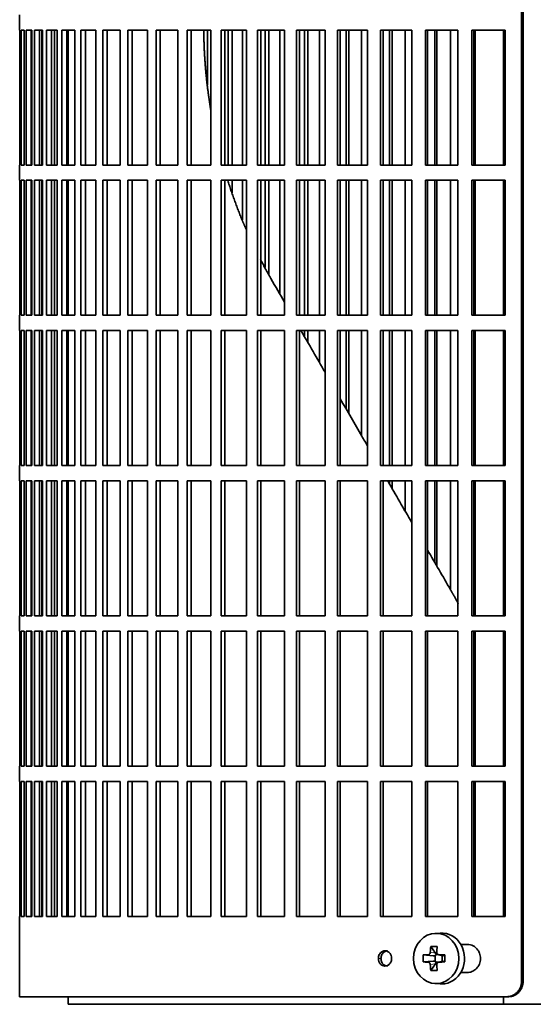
# Model space of a CAD drawing. Header units: millimetres. Extents: x 432 to 1317, y -1117 to 1316.
# Tile 12 of 26: x 439 to 540, y -10 to 183. Entities that reach past the tile are written whole.
import ezdxf

# ---------------------------------------------------------------- set-up
doc = ezdxf.new("R2010")
doc.units = ezdxf.units.MM
for name, color, linetype in [('M5X8_UNI7687', 7, 'Continuous'), ('VSI344-454_FILTR', 7, 'Continuous'), ('VSI344-454_SUPPO', 7, 'Continuous')]:
    doc.layers.add(name, color=color, linetype=linetype)

# ---------------------------------------------------------------- blocks, each defined once
blk = doc.blocks.new('SE')
at = {"layer": 'M5X8_UNI7687', "color": 7, "linetype": 'Continuous', "lineweight": 35}
for p, q in [((521.21, 4.13), (520.15, 4.06)), ((519.37, 1.48), (520.28, 0.17)), ((517.88, -0.17), (519.83, -0.32)), ((517.88, -1.55), (519.83, -1.39)), ((519.37, -3.19), (520.28, -1.89)), ((520.25, -1.42), (520.25, -0.29)), ((520.42, -0.11), (520.91, -0.11)), ((520.93, -1.61), (520.42, -1.61)), ((520.9, -0.13), (521.66, -0.33)), ((521.66, -1.39), (520.9, -1.58)), ((521.61, -0.31), (521.61, -1.4)), ((522.11, -0.17), (521.7, -0.32)), ((522.11, -1.55), (521.7, -1.39)), ((520.15, -5.78), (521.21, -5.85))]:
    blk.add_line(p, q, dxfattribs=at)
at = {"layer": 'M5X8_UNI7687', "color": 4, "linetype": 'Continuous', "lineweight": 9}
for p, q in [((519.27, 0.35), (520.28, 0.17)), ((519.83, -0.32), (518.82, -0.15)), ((518.82, -1.57), (519.83, -1.39)), ((520.28, -1.89), (519.27, -2.07)), ((521.01, -0.15), (521.7, -0.32)), ((521.7, -1.39), (521.01, -1.57))]:
    blk.add_line(p, q, dxfattribs=at)
at = {"layer": 'M5X8_UNI7687', "color": 7, "linetype": 'Continuous', "lineweight": 35}
for centre, radius, start, end in [((528.46, -0.86), 10.6, 176.2556, 183.7444), ((472.76, -0.86), 49.36, 359.1963, 0.8037)]:
    blk.add_arc(centre, radius, start, end, dxfattribs=at)
blk.add_ellipse((520.42, -0.86), major_axis=(0, -4.93), ratio=0.906308, dxfattribs=at)
for centre, major_axis, ratio, start_param, end_param in [((521.48, -0.86), (0, -5), 0.906308, 0, 3.201231), ((524.23, -0.86), (0, 10), 0.5, 1.335108, 1.449667), ((523.16, -3.92), (-8.86, 2.7), 0.529916, -1.123958, -0.974266), ((519.82, 0.18), (0.561, -0.512), 0.450112, 0.58713, 1.105331), ((523.95, -0.86), (0, 10), 0.34202, 1.335108, 1.449667), ((524.09, -1.01), (-9.99, 0.37), 0.07899, -1.011873, -0.897313), ((524.09, -0.7), (-9.99, -0.37), 0.07899, 0.897313, 1.011873), ((519.82, 0.18), (0.85, -0.111), 0.58208, 4.795805, 5.314006), ((519.82, -1.89), (0.85, 0.111), 0.58208, 0.96918, 1.487381), ((520.02, 0.14), (0.019, -0.502), 0.906042, 0.483343, 1.010141), ((520.02, -1.86), (0.019, 0.502), 0.906042, 5.273044, 5.799842), ((519.82, -1.89), (0.561, 0.512), 0.450112, 5.177855, 5.696055), ((524.09, -1.01), (-9.99, 0.37), 0.07899, -1.36869, -1.254131), ((524.09, -0.7), (-9.99, -0.37), 0.07899, 1.254131, 1.36869), ((521.7, 0.18), (0.03, 0.507), 0.355475, 3.073309, 3.29989), ((521.7, -1.89), (0.03, -0.507), 0.355475, 2.983295, 3.209876), ((524.23, -0.86), (0, -10), 0.5, -1.449667, -1.335108), ((523.16, 2.21), (-8.86, -2.7), 0.529916, 0.974266, 1.123958), ((523.95, -0.86), (0, -10), 0.34202, -1.449667, -1.335108), ((521.48, -0.86), (0, -5), 0.906308, 6.223547, 6.283185)]:
    blk.add_ellipse(centre, major_axis=major_axis, ratio=ratio, start_param=start_param, end_param=end_param, dxfattribs=at)
for points in [[(518.82, -0.15), (518.83, -0.15), (518.86, -0.15), (518.9, -0.14), (518.94, -0.13), (518.98, -0.11), (519.02, -0.09), (519.06, -0.06), (519.09, -0.03), (519.13, 0), (519.16, 0.04), (519.18, 0.08), (519.21, 0.12), (519.23, 0.16), (519.24, 0.21), (519.26, 0.25), (519.26, 0.3), (519.27, 0.33), (519.27, 0.35)], [(520.56, 0.35), (520.56, 0.33), (520.56, 0.3), (520.56, 0.25), (520.57, 0.21), (520.58, 0.16), (520.6, 0.12), (520.62, 0.08), (520.65, 0.04), (520.68, 0), (520.71, -0.03), (520.75, -0.06), (520.79, -0.09), (520.83, -0.11), (520.87, -0.13), (520.91, -0.14), (520.96, -0.15), (520.99, -0.15), (521.01, -0.15)], [(519.27, -2.07), (519.27, -2.05), (519.26, -2.01), (519.26, -1.97), (519.24, -1.92), (519.23, -1.88), (519.21, -1.83), (519.18, -1.79), (519.16, -1.75), (519.13, -1.72), (519.09, -1.68), (519.06, -1.65), (519.02, -1.63), (518.98, -1.61), (518.94, -1.59), (518.9, -1.58), (518.86, -1.57), (518.83, -1.57), (518.82, -1.57)], [(521.01, -1.57), (520.99, -1.57), (520.96, -1.57), (520.91, -1.58), (520.87, -1.59), (520.83, -1.61), (520.79, -1.63), (520.75, -1.65), (520.71, -1.68), (520.68, -1.72), (520.65, -1.75), (520.62, -1.79), (520.6, -1.83), (520.58, -1.88), (520.57, -1.92), (520.56, -1.97), (520.56, -2.01), (520.56, -2.05), (520.56, -2.07)]]:
    blk.add_open_spline(points, degree=3, dxfattribs=at)
at = {"layer": 'VSI344-454_FILTR', "color": 7, "linetype": 'Continuous', "lineweight": 35}
for p, q in [((537.18, -5.36), (537.18, 265.64)), ((537.5, -5.36), (537.5, 265.64)), ((438.62, 184.39), (438.62, 181.39)), ((438.62, 181.39), (438.75, 181.39)), ((438.63, 154.89), (438.63, 181.39)), ((438.75, 154.89), (438.75, 181.39)), ((438.91, 181.39), (439.52, 181.39)), ((438.91, 154.89), (438.91, 181.39)), ((439.52, 154.89), (439.52, 181.39)), ((439.88, 181.39), (440.98, 181.39)), ((439.88, 154.89), (439.88, 181.39)), ((440.87, 154.89), (440.87, 181.39)), ((440.98, 154.89), (440.98, 181.39)), ((441.55, 181.39), (443.13, 181.39)), ((441.55, 154.89), (441.55, 181.39)), ((442.53, 154.89), (442.53, 181.39)), ((442.95, 154.89), (442.95, 181.39)), ((443.13, 154.89), (443.13, 181.39)), ((443.91, 181.39), (445.96, 181.39)), ((443.91, 154.89), (443.91, 181.39)), ((444.86, 154.89), (444.86, 181.39)), ((445.43, 154.89), (445.43, 181.39)), ((445.96, 154.89), (445.96, 181.39)), ((446.93, 181.39), (449.46, 181.39)), ((446.93, 154.89), (446.93, 181.39)), ((447.87, 154.89), (447.87, 181.39)), ((449.46, 154.89), (449.46, 181.39)), ((450.62, 181.39), (453.59, 181.39)), ((450.62, 154.89), (450.62, 181.39)), ((451.53, 154.89), (451.53, 181.39)), ((453.59, 154.89), (453.59, 181.39)), ((454.95, 181.39), (458.36, 181.39)), ((454.95, 154.89), (454.95, 181.39)), ((455.82, 154.89), (455.82, 181.39)), ((458.36, 154.89), (458.36, 181.39)), ((459.89, 181.39), (463.73, 181.39)), ((459.89, 154.89), (459.89, 181.39)), ((460.73, 154.89), (460.73, 181.39)), ((463.73, 154.89), (463.73, 181.39)), ((465.44, 181.39), (469.67, 181.39)), ((465.44, 154.89), (465.44, 181.39)), ((466.24, 154.89), (466.24, 181.39)), ((469.67, 154.89), (469.67, 181.39)), ((471.55, 181.39), (476.16, 181.39)), ((471.55, 154.89), (471.55, 181.39)), ((472.3, 154.89), (472.3, 181.39)), ((475.54, 170.63), (475.54, 181.39)), ((476.16, 154.89), (476.16, 181.39)), ((478.2, 181.39), (483.17, 181.39)), ((478.2, 154.89), (478.2, 181.39)), ((478.9, 154.89), (478.9, 181.39)), ((479.6, 154.89), (479.6, 181.39)), ((480.34, 154.89), (480.34, 181.39)), ((482.4, 154.89), (482.4, 181.39)), ((483.17, 154.89), (483.17, 181.39)), ((485.35, 181.39), (490.66, 181.39)), ((485.35, 154.89), (485.35, 181.39)), ((486.01, 154.89), (486.01, 181.39)), ((486.86, 154.89), (486.86, 181.39)), ((487.54, 154.89), (487.54, 181.39)), ((489.74, 154.89), (489.74, 181.39)), ((490.66, 154.89), (490.66, 181.39)), ((492.98, 181.39), (498.6, 181.39)), ((492.98, 154.89), (492.98, 181.39)), ((493.58, 154.89), (493.58, 181.39)), ((494.58, 154.89), (494.58, 181.39)), ((495.21, 154.89), (495.21, 181.39)), ((497.53, 154.89), (497.53, 181.39)), ((498.6, 154.89), (498.6, 181.39)), ((501.04, 181.39), (506.94, 181.39)), ((501.04, 154.89), (501.04, 181.39)), ((501.59, 154.89), (501.59, 181.39)), ((502.72, 154.89), (502.72, 181.39)), ((503.29, 154.89), (503.29, 181.39)), ((505.74, 154.89), (505.74, 181.39)), ((506.94, 154.89), (506.94, 181.39)), ((509.5, 181.39), (515.65, 181.39)), ((509.5, 154.89), (509.5, 181.39)), ((509.98, 154.89), (509.98, 181.39)), ((511.25, 154.89), (511.25, 181.39)), ((511.77, 154.89), (511.77, 181.39)), ((514.32, 154.89), (514.32, 181.39)), ((515.65, 154.89), (515.65, 181.39)), ((518.31, 181.39), (524.68, 181.39)), ((518.31, 154.89), (518.31, 181.39)), ((518.73, 154.89), (518.73, 181.39)), ((520.13, 154.89), (520.13, 181.39)), ((520.58, 154.89), (520.58, 181.39)), ((523.22, 154.89), (523.22, 181.39)), ((524.68, 154.89), (524.68, 181.39)), ((527.43, 181.39), (534, 181.39)), ((527.43, 154.89), (527.43, 181.39)), ((527.79, 154.89), (527.79, 181.39)), ((534, 154.89), (534, 181.39)), ((438.62, 154.89), (438.75, 154.89)), ((438.62, 154.89), (438.62, 151.89)), ((438.91, 154.89), (439.52, 154.89)), ((439.88, 154.89), (440.98, 154.89)), ((441.55, 154.89), (443.13, 154.89)), ((443.91, 154.89), (445.96, 154.89)), ((446.93, 154.89), (449.46, 154.89)), ((450.62, 154.89), (453.59, 154.89)), ((454.95, 154.89), (458.36, 154.89)), ((459.89, 154.89), (463.73, 154.89)), ((465.44, 154.89), (469.67, 154.89)), ((471.55, 154.89), (476.16, 154.89)), ((478.2, 154.89), (483.17, 154.89)), ((485.35, 154.89), (490.66, 154.89)), ((492.98, 154.89), (498.6, 154.89)), ((501.04, 154.89), (506.94, 154.89)), ((509.5, 154.89), (515.65, 154.89)), ((518.31, 154.89), (524.68, 154.89)), ((527.43, 154.89), (534, 154.89)), ((438.62, 151.89), (438.75, 151.89)), ((438.63, 125.39), (438.63, 151.89)), ((438.75, 125.39), (438.75, 151.89)), ((438.91, 151.89), (439.52, 151.89)), ((438.91, 125.39), (438.91, 151.89)), ((439.52, 125.39), (439.52, 151.89)), ((439.88, 151.89), (440.98, 151.89)), ((439.88, 125.39), (439.88, 151.89)), ((440.87, 125.39), (440.87, 151.89)), ((440.98, 125.39), (440.98, 151.89)), ((441.55, 151.89), (443.13, 151.89)), ((441.55, 125.39), (441.55, 151.89)), ((442.53, 125.39), (442.53, 151.89)), ((442.95, 125.39), (442.95, 151.89)), ((443.13, 125.39), (443.13, 151.89)), ((443.91, 151.89), (445.96, 151.89)), ((443.91, 125.39), (443.91, 151.89)), ((444.86, 125.39), (444.86, 151.89)), ((445.43, 125.39), (445.43, 151.89)), ((445.96, 125.39), (445.96, 151.89)), ((446.93, 151.89), (449.46, 151.89)), ((446.93, 125.39), (446.93, 151.89)), ((447.87, 125.39), (447.87, 151.89)), ((449.46, 125.39), (449.46, 151.89)), ((450.62, 151.89), (453.59, 151.89)), ((450.62, 125.39), (450.62, 151.89)), ((451.53, 125.39), (451.53, 151.89)), ((453.59, 125.39), (453.59, 151.89)), ((454.95, 151.89), (458.36, 151.89)), ((454.95, 125.39), (454.95, 151.89)), ((455.82, 125.39), (455.82, 151.89)), ((458.36, 125.39), (458.36, 151.89)), ((459.89, 151.89), (463.73, 151.89)), ((459.89, 125.39), (459.89, 151.89)), ((460.73, 125.39), (460.73, 151.89)), ((463.73, 125.39), (463.73, 151.89)), ((465.44, 151.89), (469.67, 151.89)), ((465.44, 125.39), (465.44, 151.89)), ((466.24, 125.39), (466.24, 151.89)), ((469.67, 125.39), (469.67, 151.89)), ((471.55, 151.89), (476.16, 151.89)), ((471.55, 125.39), (471.55, 151.89)), ((472.3, 125.39), (472.3, 151.89)), ((476.16, 125.39), (476.16, 151.89)), ((478.2, 151.89), (483.17, 151.89)), ((478.2, 125.39), (478.2, 151.89)), ((478.9, 125.39), (478.9, 151.89)), ((480.34, 149.45), (480.34, 151.89)), ((482.4, 144.15), (482.4, 151.89)), ((483.17, 125.39), (483.17, 151.89)), ((485.35, 151.89), (490.66, 151.89)), ((485.35, 125.39), (485.35, 151.89)), ((486.01, 125.39), (486.01, 151.89)), ((486.86, 134.75), (486.86, 151.89)), ((487.54, 133.43), (487.54, 151.89)), ((489.74, 129.55), (489.74, 151.89)), ((490.66, 125.39), (490.66, 151.89)), ((492.98, 151.89), (498.6, 151.89)), ((492.98, 125.39), (492.98, 151.89)), ((493.58, 125.39), (493.58, 151.89)), ((494.58, 125.39), (494.58, 151.89)), ((495.21, 125.39), (495.21, 151.89)), ((497.53, 125.39), (497.53, 151.89)), ((498.6, 125.39), (498.6, 151.89)), ((501.04, 151.89), (506.94, 151.89)), ((501.04, 125.39), (501.04, 151.89)), ((501.59, 125.39), (501.59, 151.89)), ((502.72, 125.39), (502.72, 151.89)), ((503.29, 125.39), (503.29, 151.89)), ((505.74, 125.39), (505.74, 151.89)), ((506.94, 125.39), (506.94, 151.89)), ((509.5, 151.89), (515.65, 151.89)), ((509.5, 125.39), (509.5, 151.89)), ((509.98, 125.39), (509.98, 151.89)), ((511.25, 125.39), (511.25, 151.89)), ((511.77, 125.39), (511.77, 151.89)), ((514.32, 125.39), (514.32, 151.89)), ((515.65, 125.39), (515.65, 151.89)), ((518.31, 151.89), (524.68, 151.89)), ((518.31, 125.39), (518.31, 151.89)), ((518.73, 125.39), (518.73, 151.89)), ((520.13, 125.39), (520.13, 151.89)), ((520.58, 125.39), (520.58, 151.89)), ((523.22, 125.39), (523.22, 151.89)), ((524.68, 125.39), (524.68, 151.89)), ((527.43, 151.89), (534, 151.89)), ((527.43, 125.39), (527.43, 151.89)), ((527.79, 125.39), (527.79, 151.89)), ((534, 125.39), (534, 151.89)), ((438.62, 125.39), (438.75, 125.39)), ((438.62, 125.39), (438.62, 122.39)), ((438.91, 125.39), (439.52, 125.39)), ((439.88, 125.39), (440.98, 125.39)), ((441.55, 125.39), (443.13, 125.39)), ((443.91, 125.39), (445.96, 125.39)), ((446.93, 125.39), (449.46, 125.39)), ((450.62, 125.39), (453.59, 125.39)), ((454.95, 125.39), (458.36, 125.39)), ((459.89, 125.39), (463.73, 125.39)), ((465.44, 125.39), (469.67, 125.39)), ((471.55, 125.39), (476.16, 125.39)), ((478.2, 125.39), (483.17, 125.39)), ((485.35, 125.39), (490.66, 125.39)), ((492.98, 125.39), (498.6, 125.39)), ((501.04, 125.39), (506.94, 125.39)), ((509.5, 125.39), (515.65, 125.39)), ((518.31, 125.39), (524.68, 125.39)), ((527.43, 125.39), (534, 125.39)), ((438.62, 122.39), (438.75, 122.39)), ((438.63, 95.89), (438.63, 122.39)), ((438.75, 95.89), (438.75, 122.39)), ((438.91, 122.39), (439.52, 122.39)), ((438.91, 95.89), (438.91, 122.39)), ((439.52, 95.89), (439.52, 122.39)), ((439.88, 122.39), (440.98, 122.39)), ((439.88, 95.89), (439.88, 122.39)), ((440.87, 95.89), (440.87, 122.39)), ((440.98, 95.89), (440.98, 122.39)), ((441.55, 122.39), (443.13, 122.39)), ((441.55, 95.89), (441.55, 122.39)), ((442.53, 95.89), (442.53, 122.39)), ((442.95, 95.89), (442.95, 122.39)), ((443.13, 95.89), (443.13, 122.39)), ((443.91, 122.39), (445.96, 122.39)), ((443.91, 95.89), (443.91, 122.39)), ((444.86, 95.89), (444.86, 122.39)), ((445.43, 95.89), (445.43, 122.39)), ((445.96, 95.89), (445.96, 122.39)), ((446.93, 122.39), (449.46, 122.39)), ((446.93, 95.89), (446.93, 122.39)), ((447.87, 95.89), (447.87, 122.39)), ((449.46, 95.89), (449.46, 122.39)), ((450.62, 122.39), (453.59, 122.39)), ((450.62, 95.89), (450.62, 122.39)), ((451.53, 95.89), (451.53, 122.39)), ((453.59, 95.89), (453.59, 122.39)), ((454.95, 122.39), (458.36, 122.39)), ((454.95, 95.89), (454.95, 122.39)), ((455.82, 95.89), (455.82, 122.39)), ((458.36, 95.89), (458.36, 122.39)), ((459.89, 122.39), (463.73, 122.39)), ((459.89, 95.89), (459.89, 122.39)), ((460.73, 95.89), (460.73, 122.39)), ((463.73, 95.89), (463.73, 122.39)), ((465.44, 122.39), (469.67, 122.39)), ((465.44, 95.89), (465.44, 122.39)), ((466.24, 95.89), (466.24, 122.39)), ((469.67, 95.89), (469.67, 122.39)), ((471.55, 122.39), (476.16, 122.39)), ((471.55, 95.89), (471.55, 122.39)), ((472.3, 95.89), (472.3, 122.39)), ((476.16, 95.89), (476.16, 122.39)), ((478.2, 122.39), (483.17, 122.39)), ((478.2, 95.89), (478.2, 122.39)), ((478.9, 95.89), (478.9, 122.39)), ((483.17, 95.89), (483.17, 122.39)), ((485.35, 122.39), (490.66, 122.39)), ((485.35, 95.89), (485.35, 122.39)), ((486.01, 95.89), (486.01, 122.39)), ((490.66, 95.89), (490.66, 122.39)), ((492.98, 122.39), (498.6, 122.39)), ((492.98, 95.89), (492.98, 122.39)), ((493.58, 95.89), (493.58, 122.39)), ((494.58, 121.17), (494.58, 122.39)), ((495.21, 120.08), (495.21, 122.39)), ((497.53, 116.05), (497.53, 122.39)), ((498.6, 95.89), (498.6, 122.39)), ((501.04, 122.39), (506.94, 122.39)), ((501.04, 95.89), (501.04, 122.39)), ((501.59, 95.89), (501.59, 122.39)), ((502.72, 107.06), (502.72, 122.39)), ((503.29, 106.06), (503.29, 122.39)), ((505.74, 101.83), (505.74, 122.39)), ((506.94, 95.89), (506.94, 122.39)), ((509.5, 122.39), (515.65, 122.39)), ((509.5, 95.89), (509.5, 122.39)), ((509.98, 95.89), (509.98, 122.39)), ((511.25, 95.89), (511.25, 122.39)), ((511.77, 95.89), (511.77, 122.39)), ((514.32, 95.89), (514.32, 122.39)), ((515.65, 95.89), (515.65, 122.39)), ((518.31, 122.39), (524.68, 122.39)), ((518.31, 95.89), (518.31, 122.39)), ((518.73, 95.89), (518.73, 122.39)), ((520.13, 95.89), (520.13, 122.39)), ((520.58, 95.89), (520.58, 122.39)), ((523.22, 95.89), (523.22, 122.39)), ((524.68, 95.89), (524.68, 122.39)), ((527.43, 122.39), (534, 122.39)), ((527.43, 95.89), (527.43, 122.39)), ((527.79, 95.89), (527.79, 122.39)), ((534, 95.89), (534, 122.39)), ((438.62, 95.89), (438.75, 95.89)), ((438.62, 95.89), (438.62, 92.89)), ((438.91, 95.89), (439.52, 95.89)), ((439.88, 95.89), (440.98, 95.89)), ((441.55, 95.89), (443.13, 95.89)), ((443.91, 95.89), (445.96, 95.89)), ((446.93, 95.89), (449.46, 95.89)), ((450.62, 95.89), (453.59, 95.89)), ((454.95, 95.89), (458.36, 95.89)), ((459.89, 95.89), (463.73, 95.89)), ((465.44, 95.89), (469.67, 95.89)), ((471.55, 95.89), (476.16, 95.89)), ((478.2, 95.89), (483.17, 95.89)), ((485.35, 95.89), (490.66, 95.89)), ((492.98, 95.89), (498.6, 95.89)), ((501.04, 95.89), (506.94, 95.89)), ((509.5, 95.89), (515.65, 95.89)), ((518.31, 95.89), (524.68, 95.89)), ((527.43, 95.89), (534, 95.89)), ((438.62, 92.89), (438.75, 92.89)), ((438.63, 66.39), (438.63, 92.89)), ((438.75, 66.39), (438.75, 92.89)), ((438.91, 92.89), (439.52, 92.89)), ((438.91, 66.39), (438.91, 92.89)), ((439.52, 66.39), (439.52, 92.89)), ((439.88, 92.89), (440.98, 92.89)), ((439.88, 66.39), (439.88, 92.89)), ((440.87, 66.39), (440.87, 92.89)), ((440.98, 66.39), (440.98, 92.89)), ((441.55, 92.89), (443.13, 92.89)), ((441.55, 66.39), (441.55, 92.89)), ((442.53, 66.39), (442.53, 92.89)), ((442.95, 66.39), (442.95, 92.89)), ((443.13, 66.39), (443.13, 92.89)), ((443.91, 92.89), (445.96, 92.89)), ((443.91, 66.39), (443.91, 92.89)), ((444.86, 66.39), (444.86, 92.89)), ((445.43, 66.39), (445.43, 92.89)), ((445.96, 66.39), (445.96, 92.89)), ((446.93, 92.89), (449.46, 92.89)), ((446.93, 66.39), (446.93, 92.89)), ((447.87, 66.39), (447.87, 92.89)), ((449.46, 66.39), (449.46, 92.89)), ((450.62, 92.89), (453.59, 92.89)), ((450.62, 66.39), (450.62, 92.89)), ((451.53, 66.39), (451.53, 92.89)), ((453.59, 66.39), (453.59, 92.89)), ((454.95, 92.89), (458.36, 92.89)), ((454.95, 66.39), (454.95, 92.89)), ((455.82, 66.39), (455.82, 92.89)), ((458.36, 66.39), (458.36, 92.89)), ((459.89, 92.89), (463.73, 92.89)), ((459.89, 66.39), (459.89, 92.89)), ((460.73, 66.39), (460.73, 92.89)), ((463.73, 66.39), (463.73, 92.89)), ((465.44, 92.89), (469.67, 92.89)), ((465.44, 66.39), (465.44, 92.89)), ((466.24, 66.39), (466.24, 92.89)), ((469.67, 66.39), (469.67, 92.89)), ((471.55, 92.89), (476.16, 92.89)), ((471.55, 66.39), (471.55, 92.89)), ((472.3, 66.39), (472.3, 92.89)), ((476.16, 66.39), (476.16, 92.89)), ((478.2, 92.89), (483.17, 92.89)), ((478.2, 66.39), (478.2, 92.89)), ((478.9, 66.39), (478.9, 92.89)), ((483.17, 66.39), (483.17, 92.89)), ((485.35, 92.89), (490.66, 92.89)), ((485.35, 66.39), (485.35, 92.89)), ((486.01, 66.39), (486.01, 92.89)), ((490.66, 66.39), (490.66, 92.89)), ((492.98, 92.89), (498.6, 92.89)), ((492.98, 66.39), (492.98, 92.89)), ((493.58, 66.39), (493.58, 92.89)), ((498.6, 66.39), (498.6, 92.89)), ((501.04, 92.89), (506.94, 92.89)), ((501.04, 66.39), (501.04, 92.89)), ((501.59, 66.39), (501.59, 92.89)), ((506.94, 66.39), (506.94, 92.89)), ((509.5, 92.89), (515.65, 92.89)), ((509.5, 66.39), (509.5, 92.89)), ((509.98, 66.39), (509.98, 92.89)), ((511.25, 92.28), (511.25, 92.89)), ((511.77, 91.39), (511.77, 92.89)), ((514.32, 86.98), (514.32, 92.89)), ((515.65, 66.39), (515.65, 92.89)), ((518.31, 92.89), (524.68, 92.89)), ((518.31, 66.39), (518.31, 92.89)), ((518.73, 66.39), (518.73, 92.89)), ((520.13, 76.9), (520.13, 92.89)), ((520.58, 76.12), (520.58, 92.89)), ((523.22, 71.55), (523.22, 92.89)), ((524.68, 66.39), (524.68, 92.89)), ((527.43, 92.89), (534, 92.89)), ((527.43, 66.39), (527.43, 92.89)), ((527.79, 66.39), (527.79, 92.89)), ((534, 66.39), (534, 92.89)), ((438.62, 66.39), (438.75, 66.39)), ((438.62, 66.39), (438.62, 63.39)), ((438.91, 66.39), (439.52, 66.39)), ((439.88, 66.39), (440.98, 66.39)), ((441.55, 66.39), (443.13, 66.39)), ((443.91, 66.39), (445.96, 66.39)), ((446.93, 66.39), (449.46, 66.39)), ((450.62, 66.39), (453.59, 66.39)), ((454.95, 66.39), (458.36, 66.39)), ((459.89, 66.39), (463.73, 66.39)), ((465.44, 66.39), (469.67, 66.39)), ((471.55, 66.39), (476.16, 66.39)), ((478.2, 66.39), (483.17, 66.39)), ((485.35, 66.39), (490.66, 66.39)), ((492.98, 66.39), (498.6, 66.39)), ((501.04, 66.39), (506.94, 66.39)), ((509.5, 66.39), (515.65, 66.39)), ((518.31, 66.39), (524.68, 66.39)), ((527.43, 66.39), (534, 66.39)), ((438.62, 63.39), (438.75, 63.39)), ((438.63, 36.89), (438.63, 63.39)), ((438.75, 36.89), (438.75, 63.39)), ((438.91, 63.39), (439.52, 63.39)), ((438.91, 36.89), (438.91, 63.39)), ((439.52, 36.89), (439.52, 63.39)), ((439.88, 63.39), (440.98, 63.39)), ((439.88, 36.89), (439.88, 63.39)), ((440.87, 36.89), (440.87, 63.39)), ((440.98, 36.89), (440.98, 63.39)), ((441.55, 63.39), (443.13, 63.39)), ((441.55, 36.89), (441.55, 63.39)), ((442.53, 36.89), (442.53, 63.39)), ((442.95, 36.89), (442.95, 63.39)), ((443.13, 36.89), (443.13, 63.39)), ((443.91, 63.39), (445.96, 63.39)), ((443.91, 36.89), (443.91, 63.39)), ((444.86, 36.89), (444.86, 63.39)), ((445.43, 36.89), (445.43, 63.39)), ((445.96, 36.89), (445.96, 63.39)), ((446.93, 63.39), (449.46, 63.39)), ((446.93, 36.89), (446.93, 63.39)), ((447.87, 36.89), (447.87, 63.39)), ((449.46, 36.89), (449.46, 63.39)), ((450.62, 63.39), (453.59, 63.39)), ((450.62, 36.89), (450.62, 63.39)), ((451.53, 36.89), (451.53, 63.39)), ((453.59, 36.89), (453.59, 63.39)), ((454.95, 63.39), (458.36, 63.39)), ((454.95, 36.89), (454.95, 63.39)), ((455.82, 36.89), (455.82, 63.39)), ((458.36, 36.89), (458.36, 63.39)), ((459.89, 63.39), (463.73, 63.39)), ((459.89, 36.89), (459.89, 63.39)), ((460.73, 36.89), (460.73, 63.39)), ((463.73, 36.89), (463.73, 63.39)), ((465.44, 63.39), (469.67, 63.39)), ((465.44, 36.89), (465.44, 63.39)), ((466.24, 36.89), (466.24, 63.39)), ((469.67, 36.89), (469.67, 63.39)), ((471.55, 63.39), (476.16, 63.39)), ((471.55, 36.89), (471.55, 63.39)), ((472.3, 36.89), (472.3, 63.39)), ((476.16, 36.89), (476.16, 63.39)), ((478.2, 63.39), (483.17, 63.39)), ((478.2, 36.89), (478.2, 63.39)), ((478.9, 36.89), (478.9, 63.39)), ((483.17, 36.89), (483.17, 63.39)), ((485.35, 63.39), (490.66, 63.39)), ((485.35, 36.89), (485.35, 63.39)), ((486.01, 36.89), (486.01, 63.39)), ((490.66, 36.89), (490.66, 63.39)), ((492.98, 63.39), (498.6, 63.39)), ((492.98, 36.89), (492.98, 63.39)), ((493.58, 36.89), (493.58, 63.39)), ((498.6, 36.89), (498.6, 63.39)), ((501.04, 63.39), (506.94, 63.39)), ((501.04, 36.89), (501.04, 63.39)), ((501.59, 36.89), (501.59, 63.39)), ((506.94, 36.89), (506.94, 63.39)), ((509.5, 63.39), (515.65, 63.39)), ((509.5, 36.89), (509.5, 63.39)), ((509.98, 36.89), (509.98, 63.39)), ((515.65, 36.89), (515.65, 63.39)), ((518.31, 63.39), (524.68, 63.39)), ((518.31, 36.89), (518.31, 63.39)), ((518.73, 36.89), (518.73, 63.39)), ((524.68, 36.89), (524.68, 63.39)), ((527.43, 63.39), (534, 63.39)), ((527.43, 36.89), (527.43, 63.39)), ((527.79, 36.89), (527.79, 63.39)), ((534, 36.89), (534, 63.39)), ((438.62, 36.89), (438.75, 36.89)), ((438.62, 36.89), (438.62, 33.89)), ((438.91, 36.89), (439.52, 36.89)), ((439.88, 36.89), (440.98, 36.89)), ((441.55, 36.89), (443.13, 36.89)), ((443.91, 36.89), (445.96, 36.89)), ((446.93, 36.89), (449.46, 36.89)), ((450.62, 36.89), (453.59, 36.89)), ((454.95, 36.89), (458.36, 36.89)), ((459.89, 36.89), (463.73, 36.89)), ((465.44, 36.89), (469.67, 36.89)), ((471.55, 36.89), (476.16, 36.89)), ((478.2, 36.89), (483.17, 36.89)), ((485.35, 36.89), (490.66, 36.89)), ((492.98, 36.89), (498.6, 36.89)), ((501.04, 36.89), (506.94, 36.89)), ((509.5, 36.89), (515.65, 36.89)), ((518.31, 36.89), (524.68, 36.89)), ((527.43, 36.89), (534, 36.89)), ((438.62, 33.89), (438.75, 33.89)), ((438.63, 7.39), (438.63, 33.89)), ((438.75, 7.39), (438.75, 33.89)), ((438.91, 33.89), (439.52, 33.89)), ((438.91, 7.39), (438.91, 33.89)), ((439.52, 7.39), (439.52, 33.89)), ((439.88, 33.89), (440.98, 33.89)), ((439.88, 7.39), (439.88, 33.89)), ((440.87, 7.39), (440.87, 33.89)), ((440.98, 7.39), (440.98, 33.89)), ((441.55, 33.89), (443.13, 33.89)), ((441.55, 7.39), (441.55, 33.89)), ((442.53, 7.39), (442.53, 33.89)), ((442.95, 7.39), (442.95, 33.89)), ((443.13, 7.39), (443.13, 33.89)), ((443.91, 33.89), (445.96, 33.89)), ((443.91, 7.39), (443.91, 33.89)), ((444.86, 7.39), (444.86, 33.89)), ((445.43, 7.39), (445.43, 33.89)), ((445.96, 7.39), (445.96, 33.89)), ((446.93, 33.89), (449.46, 33.89)), ((446.93, 7.39), (446.93, 33.89)), ((447.87, 7.39), (447.87, 33.89)), ((449.46, 7.39), (449.46, 33.89)), ((450.62, 33.89), (453.59, 33.89)), ((450.62, 7.39), (450.62, 33.89)), ((451.53, 7.39), (451.53, 33.89)), ((453.59, 7.39), (453.59, 33.89)), ((454.95, 33.89), (458.36, 33.89)), ((454.95, 7.39), (454.95, 33.89)), ((455.82, 7.39), (455.82, 33.89)), ((458.36, 7.39), (458.36, 33.89)), ((459.89, 33.89), (463.73, 33.89)), ((459.89, 7.39), (459.89, 33.89)), ((460.73, 7.39), (460.73, 33.89)), ((463.73, 7.39), (463.73, 33.89)), ((465.44, 33.89), (469.67, 33.89)), ((465.44, 7.39), (465.44, 33.89)), ((466.24, 7.39), (466.24, 33.89)), ((469.67, 7.39), (469.67, 33.89)), ((471.55, 33.89), (476.16, 33.89)), ((471.55, 7.39), (471.55, 33.89)), ((472.3, 7.39), (472.3, 33.89)), ((476.16, 7.39), (476.16, 33.89)), ((478.2, 33.89), (483.17, 33.89)), ((478.2, 7.39), (478.2, 33.89)), ((478.9, 7.39), (478.9, 33.89)), ((483.17, 7.39), (483.17, 33.89)), ((485.35, 33.89), (490.66, 33.89)), ((485.35, 7.39), (485.35, 33.89)), ((486.01, 7.39), (486.01, 33.89)), ((490.66, 7.39), (490.66, 33.89)), ((492.98, 33.89), (498.6, 33.89)), ((492.98, 7.39), (492.98, 33.89)), ((493.58, 7.39), (493.58, 33.89)), ((498.6, 7.39), (498.6, 33.89)), ((501.04, 33.89), (506.94, 33.89)), ((501.04, 7.39), (501.04, 33.89)), ((501.59, 7.39), (501.59, 33.89)), ((506.94, 7.39), (506.94, 33.89)), ((509.5, 33.89), (515.65, 33.89)), ((509.5, 7.39), (509.5, 33.89)), ((509.98, 7.39), (509.98, 33.89)), ((515.65, 7.39), (515.65, 33.89)), ((518.31, 33.89), (524.68, 33.89)), ((518.31, 7.39), (518.31, 33.89)), ((518.73, 7.39), (518.73, 33.89)), ((524.68, 7.39), (524.68, 33.89)), ((527.43, 33.89), (534, 33.89)), ((527.43, 7.39), (527.43, 33.89)), ((527.79, 7.39), (527.79, 33.89)), ((534, 7.39), (534, 33.89)), ((438.62, 7.39), (438.75, 7.39)), ((438.62, 7.39), (438.62, -8.36)), ((438.91, 7.39), (439.52, 7.39)), ((439.88, 7.39), (440.98, 7.39)), ((441.55, 7.39), (443.13, 7.39)), ((443.91, 7.39), (445.96, 7.39)), ((446.93, 7.39), (449.46, 7.39)), ((450.62, 7.39), (453.59, 7.39)), ((454.95, 7.39), (458.36, 7.39)), ((459.89, 7.39), (463.73, 7.39)), ((465.44, 7.39), (469.67, 7.39)), ((471.55, 7.39), (476.16, 7.39)), ((478.2, 7.39), (483.17, 7.39)), ((485.35, 7.39), (490.66, 7.39)), ((492.98, 7.39), (498.6, 7.39)), ((501.04, 7.39), (506.94, 7.39)), ((509.5, 7.39), (515.65, 7.39)), ((518.31, 7.39), (524.68, 7.39)), ((527.43, 7.39), (534, 7.39)), ((526.58, 1.89), (525.26, 1.89)), ((525.26, -3.61), (526.58, -3.61)), ((534.34, -8.36), (438.62, -8.36)), ((534.66, -8.36), (534.34, -8.36))]:
    blk.add_line(p, q, dxfattribs=at)
at = {"layer": 'VSI344-454_FILTR', "color": 4, "linetype": 'Continuous', "lineweight": 9}
for p, q in [((509.08, -0.86), (509.58, -0.86)), ((537.5, -5.36), (537.18, -5.36))]:
    blk.add_line(p, q, dxfattribs=at)
at = {"layer": 'VSI344-454_FILTR', "color": 7, "linetype": 'Continuous', "lineweight": 35}
for points, knots in [([(509.08, -0.86), (509.09, -0.73), (509.1, -0.46), (509.25, -0.09), (509.49, 0.28), (509.88, 0.57), (510.38, 0.68), (510.89, 0.56), (511.32, 0.23), (511.62, -0.27), (511.66, -0.66), (511.68, -0.86)], [0, 0, 0, 0, 0.084454, 0.168831, 0.25477, 0.378375, 0.501304, 0.626685, 0.750981, 0.875806, 1, 1, 1, 1]), ([(510.87, 0.64), (510.71, 0.64), (510.37, 0.57), (509.99, 0.28), (509.75, -0.09), (509.6, -0.46), (509.59, -0.73), (509.58, -0.86)], [0.5001436, 0.5001436, 0.5001436, 0.5001436, 0.6219592, 0.7454545, 0.8313176, 0.915596, 1, 1, 1, 1]), ([(526.58, -3.61), (526.72, -3.6), (527.01, -3.59), (527.44, -3.46), (527.85, -3.25), (528.24, -2.96), (528.62, -2.54), (529, -1.86), (529.19, -0.88), (529.02, 0.08), (528.55, 0.97), (527.75, 1.73), (526.96, 1.84), (526.58, 1.89)], [0, 0, 0, 0, 0.053459, 0.108873, 0.166241, 0.225564, 0.286842, 0.368684, 0.501097, 0.624779, 0.701219, 0.857925, 1, 1, 1, 1]), ([(511.68, -0.86), (511.67, -0.99), (511.65, -1.26), (511.51, -1.62), (511.26, -1.99), (510.87, -2.28), (510.37, -2.4), (509.86, -2.28), (509.43, -1.94), (509.13, -1.45), (509.1, -1.05), (509.08, -0.86)], [0, 0, 0, 0, 0.084454, 0.168831, 0.25477, 0.378375, 0.501304, 0.626685, 0.750981, 0.875806, 1, 1, 1, 1]), ([(509.58, -0.86), (509.59, -0.99), (509.6, -1.25), (509.74, -1.61), (509.98, -1.98), (510.36, -2.28), (510.7, -2.36), (510.87, -2.36), (510.87, -2.36)], [0, 0, 0, 0, 0.0839215, 0.1651632, 0.2496847, 0.3738706, 0.4991399, 0.5001436, 0.5001436, 0.5001436, 0.5001436]), ([(534.34, -8.36), (534.4, -8.36), (534.5, -8.36), (534.66, -8.34), (534.82, -8.32), (534.97, -8.28), (535.13, -8.24), (535.28, -8.19), (535.55, -8.08), (535.93, -7.87), (536.36, -7.49), (536.72, -7.04), (536.94, -6.6), (537.07, -6.23), (537.13, -5.94), (537.18, -5.65), (537.18, -5.46), (537.18, -5.36)], [0, 0, 0, 0, 0.036074, 0.071835, 0.107394, 0.142867, 0.178369, 0.214015, 0.24992, 0.375515, 0.499618, 0.623903, 0.749864, 0.812552, 0.874725, 0.937001, 1, 1, 1, 1]), ([(537.5, -5.36), (537.5, -5.41), (537.49, -5.53), (537.48, -5.7), (537.46, -5.86), (537.43, -6.03), (537.39, -6.19), (537.34, -6.35), (537.23, -6.64), (537.03, -7.04), (536.68, -7.49), (536.24, -7.87), (535.83, -8.1), (535.48, -8.23), (535.21, -8.31), (534.94, -8.35), (534.75, -8.36), (534.66, -8.36)], [0, 0, 0, 0, 0.03611, 0.071905, 0.107497, 0.143003, 0.178538, 0.214218, 0.250157, 0.376062, 0.500392, 0.624478, 0.750119, 0.812755, 0.874869, 0.937079, 1, 1, 1, 1])]:
    blk.add_open_spline(points, degree=3, knots=knots, dxfattribs=at)
at = {"layer": 'VSI344-454_SUPPO', "color": 7, "linetype": 'Continuous', "lineweight": 35}
for p, q in [((448.12, 154.89), (448.12, 181.39)), ((528.05, 154.89), (528.05, 181.39)), ((533.65, 154.89), (533.65, 181.39)), ((448.12, 125.39), (448.12, 151.89)), ((528.05, 125.39), (528.05, 151.89)), ((533.65, 125.39), (533.65, 151.89)), ((448.12, 95.89), (448.12, 122.39)), ((528.05, 95.89), (528.05, 122.39)), ((533.65, 95.89), (533.65, 122.39)), ((448.12, 66.39), (448.12, 92.89)), ((528.05, 66.39), (528.05, 92.89)), ((533.65, 66.39), (533.65, 92.89)), ((448.12, 36.89), (448.12, 63.39)), ((528.05, 36.89), (528.05, 63.39)), ((533.65, 36.89), (533.65, 63.39)), ((448.12, 7.39), (448.12, 33.89)), ((528.05, 7.39), (528.05, 33.89)), ((533.65, 7.39), (533.65, 33.89)), ((448.12, -9.86), (448.12, -8.36)), ((533.65, -9.86), (533.65, -8.36)), ((448.12, -9.86), (533.65, -9.86)), ((533.65, -9.86), (563.96, -9.86))]:
    blk.add_line(p, q, dxfattribs=at)
for points, degree, knots in [([(476.13, 165.81), (475.84, 167.58), (475.61, 169.36), (474.83, 175.34), (474.77, 181.39)], 2, [0.6816481, 0.6816481, 0.6816481, 0.75, 0.75, 0.9800661, 0.9800661, 0.9800661]), ([(483.11, 142.24), (482.68, 143.21), (482.27, 144.2), (480.72, 147.97), (479.49, 151.86)], 2, [0.2087608, 0.2087608, 0.2087608, 0.25, 0.25, 0.4066844, 0.4066844, 0.4066844]), ([(506.94, 99.75), (506.57, 100.39), (504.79, 103.47), (503, 106.57), (501.59, 109.02)], 3, [0.4683719, 0.4683719, 0.4683719, 0.4683719, 0.5, 0.6198456, 0.6198456, 0.6198456, 0.6198456])]:
    blk.add_open_spline(points, degree=degree, knots=knots, dxfattribs=at)
for points, degree in [([(487.96, 132.63), (486.9, 134.46), (485.93, 136.33)], 2), ([(490.66, 127.95), (489.76, 129.5), (488.86, 131.06), (487.96, 132.63)], 3), ([(498.6, 114.2), (497.03, 116.92), (495.45, 119.65), (493.87, 122.39)], 3), ([(515.65, 84.66), (514.07, 87.4), (512.49, 90.14), (510.9, 92.89)], 3), ([(523.23, 71.53), (521.74, 74.12), (520.24, 76.72), (518.73, 79.33)], 3), ([(524.77, 68.79), (524.02, 70.17), (523.23, 71.53)], 2), ([(528.08, 62.26), (527.96, 62.52), (527.83, 62.78)], 2)]:
    blk.add_open_spline(points, degree=degree, dxfattribs=at)

msp = doc.modelspace()

# ---------------------------------------------------------------- block references
msp.add_blockref('SE', (0, 0))

doc.saveas('drawing.dxf')
